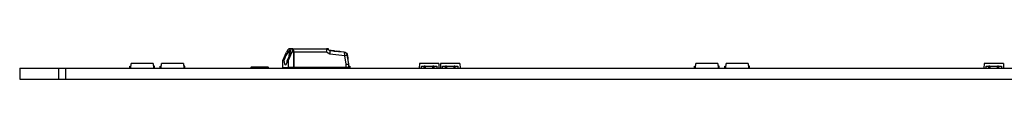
# Model space of a CAD drawing. Header units: millimetres. Extents: x 28 to 1171, y 11 to 403.
# Tile 3 of 19: x 31.58 to 171.08, y 377.04 to 381.37. Entities that reach past the tile are written whole.
import ezdxf

# ---------------------------------------------------------------- set-up
doc = ezdxf.new("R2010")
doc.units = ezdxf.units.MM
doc.layers.add('Default', color=7, linetype='Continuous')
doc.layers.add('LINLED_1120X24MM', color=7, linetype='Continuous')

# ---------------------------------------------------------------- blocks, each defined once
blk = doc.blocks.new('SE')
at = {"layer": 'LINLED_1120X24MM', "color": 7, "linetype": 'Continuous'}
for p, q in [((68.86, 379.72), (69.38, 380.87)), ((70.13, 380.87), (69.61, 379.72)), ((69.71, 381.34), (70.22, 381.34)), ((70.28, 381.37), (69.77, 381.37)), ((70.4, 380.87), (70.13, 380.87)), ((70.28, 381.34), (70.22, 381.34)), ((70.28, 381.37), (75.03, 381.37)), ((70.4, 380.87), (70.4, 378.72)), ((70.41, 378.72), (70.41, 380.87)), ((75.03, 380.87), (70.41, 380.87)), ((75.33, 381.37), (75.03, 381.37)), ((75.52, 380.58), (75.03, 380.87)), ((75.56, 381.06), (75.04, 381.37)), ((75.33, 381.2), (75.33, 381.37)), ((75.49, 381.1), (75.49, 381.11)), ((75.5, 381.11), (75.49, 381.11)), ((75.55, 381.07), (75.55, 381.11)), ((75.55, 381.11), (75.56, 381.11)), ((77.54, 380.89), (75.55, 381.07)), ((75.56, 381.06), (75.56, 381.11)), ((75.56, 381.11), (76, 381.07)), ((75.58, 381.11), (75.58, 381.11)), ((75.59, 381.11), (75.58, 381.11)), ((75.58, 381.11), (75.64, 381.1)), ((76, 381.07), (75.59, 381.11)), ((75.7, 381.1), (75.65, 381.1)), ((75.65, 381.1), (75.85, 381.08)), ((76, 381.03), (76, 381.07)), ((76, 381.07), (76.04, 381.07)), ((76.17, 381.06), (76.04, 381.07)), ((76.04, 381.07), (76.16, 381.06)), ((76.04, 381.02), (76.04, 381.07)), ((76.04, 381.06), (76.12, 381.06)), ((76.12, 381.01), (76.12, 381.06)), ((76.16, 381.04), (76.16, 381.06)), ((76.16, 381.06), (76.17, 381.06)), ((76.17, 381.04), (76.17, 381.06)), ((76.93, 380.98), (76.48, 381.02)), ((76.79, 380.99), (76.79, 381)), ((76.8, 380.95), (76.8, 381)), ((77.11, 380.96), (77.11, 380.96)), ((77.11, 380.92), (77.11, 380.96)), ((68.86, 379.72), (68.98, 379.72)), ((68.86, 378.72), (68.86, 379.72)), ((69.49, 379.72), (69.61, 379.72)), ((69.61, 379.72), (69.61, 378.72)), ((69.82, 380.44), (69.75, 380.44)), ((69.86, 380.57), (69.76, 380.57)), ((69.88, 380.62), (69.84, 380.62)), ((77.62, 380.39), (75.52, 380.58)), ((77.83, 379.18), (77.62, 380.39)), ((77.93, 380.72), (77.86, 380.72)), ((78.2, 379.22), (77.99, 380.47)), ((78.04, 380.16), (78.08, 380.16)), ((78.08, 380.16), (78.09, 379.87)), ((31.58, 378.64), (31.58, 377.04)), ((31.58, 378.64), (37.08, 378.64)), ((37.08, 378.64), (38.08, 378.64)), ((37.08, 378.64), (37.08, 377.04)), ((38.08, 378.64), (38.08, 377.04)), ((38.08, 378.64), (1144.08, 378.64)), ((47.18, 378.89), (47.34, 378.89)), ((47.18, 378.64), (47.18, 378.89)), ((47.33, 378.64), (47.36, 379.29)), ((50.49, 379.29), (47.36, 379.29)), ((50.49, 379.29), (50.53, 378.64)), ((50.68, 378.89), (50.51, 378.89)), ((50.68, 378.64), (50.68, 378.89)), ((51.48, 378.89), (51.64, 378.89)), ((51.48, 378.64), (51.48, 378.89)), ((51.63, 378.64), (51.66, 379.29)), ((54.79, 379.29), (51.66, 379.29)), ((54.79, 379.29), (54.83, 378.64)), ((54.98, 378.89), (54.81, 378.89)), ((54.98, 378.64), (54.98, 378.89)), ((66.78, 378.74), (64.38, 378.74)), ((68.86, 378.72), (69.61, 378.72)), ((70.4, 378.72), (69.61, 378.72)), ((70.4, 378.72), (70.41, 378.72)), ((77.83, 378.72), (70.41, 378.72)), ((77.83, 378.72), (77.83, 379.18)), ((78.2, 378.72), (77.83, 378.72)), ((78.2, 378.72), (78.2, 379.22)), ((78.2, 378.89), (78.33, 378.89)), ((78.33, 378.89), (78.33, 378.64)), ((88.21, 379.29), (88.18, 378.64)), ((90.94, 379.29), (88.21, 379.29)), ((88.49, 378.64), (88.49, 378.89)), ((88.49, 378.89), (88.9, 378.89)), ((89.04, 378.89), (88.9, 378.89)), ((88.9, 378.64), (88.9, 378.89)), ((89.04, 378.89), (89.04, 378.64)), ((89.04, 378.89), (90.12, 378.89)), ((90.25, 378.89), (90.12, 378.89)), ((90.12, 378.64), (90.12, 378.89)), ((90.25, 378.89), (90.25, 378.64)), ((90.25, 378.89), (90.67, 378.89)), ((90.67, 378.89), (90.67, 378.64)), ((90.94, 379.29), (90.98, 378.64)), ((91.21, 379.29), (91.18, 378.64)), ((93.94, 379.29), (91.21, 379.29)), ((91.49, 378.64), (91.49, 378.89)), ((91.49, 378.89), (91.9, 378.89)), ((92.04, 378.89), (91.9, 378.89)), ((91.9, 378.64), (91.9, 378.89)), ((92.04, 378.89), (92.04, 378.64)), ((92.04, 378.89), (93.12, 378.89)), ((93.25, 378.89), (93.12, 378.89)), ((93.12, 378.64), (93.12, 378.89)), ((93.25, 378.89), (93.25, 378.64)), ((93.25, 378.89), (93.67, 378.89)), ((93.67, 378.89), (93.67, 378.64)), ((93.94, 379.29), (93.98, 378.64)), ((127.18, 378.89), (127.34, 378.89)), ((127.18, 378.64), (127.18, 378.89)), ((127.33, 378.64), (127.36, 379.29)), ((130.49, 379.29), (127.36, 379.29)), ((130.49, 379.29), (130.53, 378.64)), ((130.68, 378.89), (130.51, 378.89)), ((130.68, 378.64), (130.68, 378.89)), ((131.48, 378.89), (131.64, 378.89)), ((131.48, 378.64), (131.48, 378.89)), ((131.63, 378.64), (131.66, 379.29)), ((134.79, 379.29), (131.66, 379.29)), ((134.79, 379.29), (134.83, 378.64)), ((134.98, 378.89), (134.81, 378.89)), ((134.98, 378.64), (134.98, 378.89)), ((168.21, 379.29), (168.18, 378.64)), ((170.94, 379.29), (168.21, 379.29)), ((168.49, 378.64), (168.49, 378.89)), ((168.49, 378.89), (168.9, 378.89)), ((169.04, 378.89), (168.9, 378.89)), ((168.9, 378.64), (168.9, 378.89)), ((169.04, 378.89), (169.04, 378.64)), ((169.04, 378.89), (170.12, 378.89)), ((170.25, 378.89), (170.12, 378.89)), ((170.12, 378.64), (170.12, 378.89)), ((170.25, 378.89), (170.25, 378.64)), ((170.25, 378.89), (170.67, 378.89)), ((170.67, 378.89), (170.67, 378.64)), ((170.94, 379.29), (170.98, 378.64)), ((31.58, 377.04), (37.08, 377.04)), ((37.08, 377.04), (38.08, 377.04)), ((38.08, 377.04), (1144.08, 377.04))]:
    blk.add_line(p, q, dxfattribs=at)
for centre, radius, start, end in [((77.49, 380.39), 0.5, 9.6658, 84.8246), ((72.43, 380.11), 2.7, 172.8407, 177.1122), ((68.77, 380.09), 1.04, 14.3303, 20.0625), ((64.38, 378.64), 0.1, 90, 180), ((66.78, 378.64), 0.1, 0, 90)]:
    blk.add_arc(centre, radius, start, end, dxfattribs=at)
for centre, major_axis, ratio, start_param, end_param in [((69.42, 380.12), (-0.5, -1.04), 0.213069, 1.281195, 5.20444), ((69.5, 380.87), (0.223, 0.468), 0.213069, 0.101225, 1.672021), ((69.77, 380.87), (0, 0.5), 0.258819, 0, 0.348166), ((70.01, 380.87), (-0.223, -0.468), 0.213069, 1.672021, 3.242817), ((70.28, 380.87), (0, -0.5), 0.258819, 1.570794, 3.141595), ((70.28, 380.87), (0, 0.47), 0.258819, 4.712389, 6.283185), ((74.9, 380.87), (-0.138, -0.499), 0.241559, 1.637387, 3.208183), ((75.39, 380.58), (-0.158, -0.487), 0.241062, 1.649062, 3.086676), ((76.77, 380.99), (-0.131, 0.011), 0.022483, 4.294905, 4.610076), ((77.49, 380.39), (-0.045, -0.498), 0.257833, 1.594145, 3.141593), ((69.24, 380.12), (0, 1.05), 0.258819, 1.961622, 4.321563), ((77.49, 380.39), (-0.493, -0.084), 0.044943, 1.828794, 3.141593), ((77.93, 380.12), (0, -0.6), 0.258819, 1.623156, 3.141593), ((71.22, 379.14), (0, -0.5), 0.965926, 5.709653, 6.283185), ((71.22, 379.14), (0, 0.5), 0.965926, 2.568031, 3.141641), ((71.33, 379.14), (0, -0.5), 0.965926, 5.709653, 6.283185), ((71.81, 379.14), (0, 0.5), 0.965926, 3.141543, 3.715155), ((76.97, 379.14), (0, -0.5), 0.965926, 5.709667, 6.283185), ((77.17, 379.14), (0, -0.5), 0.965926, 5.709663, 6.283185), ((77.7, 379.18), (-0.5, -0.042), 0.022483, 1.830695, 3.143494)]:
    blk.add_ellipse(centre, major_axis=major_axis, ratio=ratio, start_param=start_param, end_param=end_param, dxfattribs=at)
for points, degree, knots in [([(69.76, 380.57), (69.79, 380.81), (69.85, 381.01), (69.92, 381.12), (69.93, 381.13), (69.94, 381.14)], 3, [0, 0, 0, 0, 0.5, 0.5, 0.5736677, 0.5736677, 0.5736677, 0.5736677]), ([(75.49, 381.11), (75.51, 381.1), (75.54, 381.1), (75.55, 381.1), (75.55, 381.1)], 2, [0.08184051, 0.08184051, 0.08184051, 0.14288028, 0.14288028, 0.14448876, 0.14448876, 0.14448876]), ([(76.11, 381.04), (76.21, 381.04), (76.39, 381.03), (76.6, 381.02), (76.8, 381)], 2, [0.5307619, 0.5307619, 0.5307619, 0.7500931, 0.7500931, 1, 1, 1]), ([(76.8, 381), (77.01, 380.98), (77.09, 380.97), (77.12, 380.96), (77.11, 380.96)], 2, [0.0001241, 0.0001241, 0.0001241, 0.2500291, 0.2500291, 0.3603087, 0.3603087, 0.3603087]), ([(69.84, 380.62), (69.83, 380.62), (69.81, 380.62), (69.79, 380.61), (69.77, 380.59), (69.76, 380.58), (69.76, 380.57)], 3, [0, 0, 0, 0, 0.281755, 0.538412, 0.775501, 1, 1, 1, 1])]:
    blk.add_open_spline(points, degree=degree, knots=knots, dxfattribs=at)
blk.add_open_spline([(76.79, 381), (76.8, 381), (76.82, 381)], degree=2, dxfattribs=at)

msp = doc.modelspace()

# ---------------------------------------------------------------- block references
at = {"layer": 'Default'}
msp.add_blockref('SE', (0, 0), dxfattribs=at)

doc.saveas('drawing.dxf')
